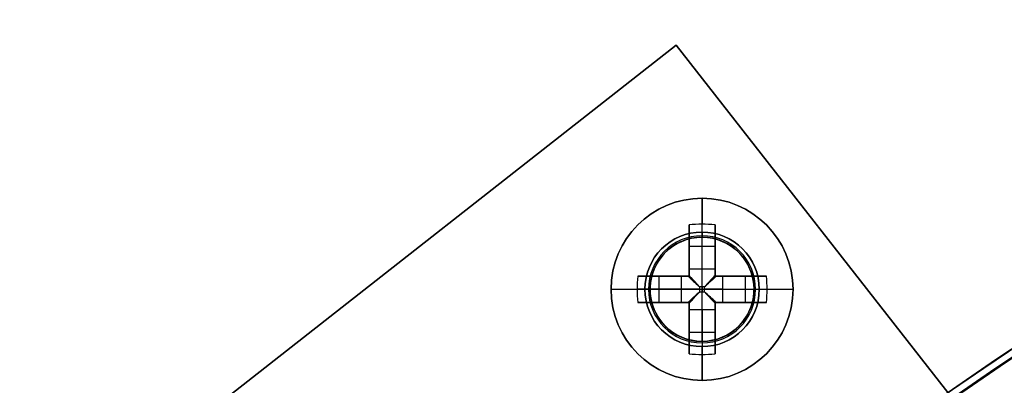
# Model space of a CAD drawing. Header units: millimetres. Extents: x -83 to 676, y -83 to 676.
# Tile 129 of 256: x 123 to 161, y 497 to 511. Entities that reach past the tile are written whole.
import ezdxf

# ---------------------------------------------------------------- set-up
doc = ezdxf.new("R2010")
doc.units = ezdxf.units.MM
doc.header["$MEASUREMENT"] = 0
doc.layers.add('IGES level 0', color=7, linetype='Continuous', true_color=0xff7878)

msp = doc.modelspace()

# ---------------------------------------------------------------- linework, layer by layer
at = {"layer": 'IGES level 0', "color": 254, "true_color": 0xcad1ee}
for p, q in [((148.629, 509.667, 48), (125.009, 491.171, 48)), ((125.009, 491.171, 47), (148.629, 509.667, 47)), ((148.629, 509.667, 47.5), (125.009, 491.171, 47.5)), ((148.629, 509.667, 47), (178.531, 471.482, 47)), ((178.531, 471.482, 48), (148.629, 509.667, 48)), ((148.629, 509.667, 48), (148.629, 509.667, 47)), ((148.629, 509.667, 47), (148.629, 509.667, 48)), ((150.143, 502.218, 47), (150.143, 502.218, 45.8)), ((150.827, 501.885, 48), (150.827, 501.885, 47)), ((148.026, 501.488, 48), (148.026, 501.488, 47)), ((148.026, 501.488, 47), (148.026, 501.488, 48)), ((147.693, 500.804, 45.8), (147.693, 500.804, 47)), ((147.693, 500.804, 47), (147.693, 500.804, 45.8)), ((136.819, 500.419, 47), (136.819, 500.419, 48)), ((151.557, 499.768, 47), (151.557, 499.768, 45.8)), ((151.557, 499.768, 45.8), (151.557, 499.768, 47)), ((151.224, 499.084, 47), (151.224, 499.084, 48)), ((151.224, 499.084, 48), (151.224, 499.084, 47)), ((148.423, 498.687, 48), (148.423, 498.687, 47)), ((149.107, 498.354, 47), (149.107, 498.354, 45.8))]:
    msp.add_line(p, q, dxfattribs=at)
at = {"layer": 'IGES level 0', "color": 70, "true_color": 0x66ff00}
for p, q in [((148.629, 509.667, 48), (125.009, 491.171, 48)), ((148.629, 509.667, 47), (125.009, 491.171, 47)), ((178.531, 471.482, 48), (148.629, 509.667, 48)), ((178.531, 471.482, 47), (148.629, 509.667, 47))]:
    msp.add_line(p, q, dxfattribs=at)
at = {"layer": 'IGES level 0', "color": 1, "true_color": 0xff0808}
for p, q in [((149.625, 502.486, 48), (149.625, 503.786, 48)), ((149.125, 501.072, 48.463), (149.125, 502.761, 50.13)), ((149.125, 502.761, 50.13), (149.125, 501.072, 48.463)), ((149.625, 501.072, 48.463), (149.625, 502.786, 50.155)), ((150.125, 502.761, 50.13), (150.125, 501.072, 48.463)), ((150.125, 501.072, 48.463), (150.125, 502.761, 50.13)), ((149.125, 500.786, 49.699), (149.125, 502.324, 49.699)), ((149.625, 502.286, 47.8), (149.625, 502.286, 40)), ((149.625, 498.286, 40), (149.625, 502.286, 40)), ((149.625, 502.286, 40), (149.625, 502.286, 47.8)), ((150.125, 502.324, 49.699), (150.125, 500.786, 49.699)), ((149.125, 501.942, 49.322), (150.125, 501.942, 49.322)), ((149.125, 501.773, 49.155), (149.125, 501.773, 50.83)), ((150.125, 501.773, 49.155), (150.125, 501.773, 50.83)), ((149.125, 501.072, 48.463), (150.125, 501.072, 48.463)), ((149.125, 501.072, 48.463), (150.125, 501.072, 48.463)), ((147.15, 500.786, 50.13), (148.839, 500.786, 48.463)), ((148.839, 500.786, 48.463), (147.15, 500.786, 50.13)), ((147.587, 500.786, 49.699), (149.125, 500.786, 49.699)), ((147.969, 499.786, 49.322), (147.969, 500.786, 49.322)), ((148.138, 500.786, 49.155), (148.138, 500.786, 50.83)), ((148.839, 499.786, 48.463), (148.839, 500.786, 48.463)), ((148.839, 499.786, 48.463), (148.839, 500.786, 48.463)), ((149.125, 500.786, 51.128), (149.125, 500.786, 48.27)), ((149.125, 500.786, 48.27), (149.125, 500.786, 51.128)), ((150.125, 500.786, 51.128), (150.125, 500.786, 48.27)), ((150.125, 500.786, 49.699), (151.663, 500.786, 49.699)), ((150.125, 500.786, 48.27), (150.125, 500.786, 51.128)), ((150.411, 500.786, 48.463), (152.1, 500.786, 50.13)), ((150.411, 500.786, 48.463), (150.411, 499.786, 48.463)), ((152.1, 500.786, 50.13), (150.411, 500.786, 48.463)), ((150.411, 500.786, 48.463), (150.411, 499.786, 48.463)), ((151.112, 500.786, 49.155), (151.112, 500.786, 50.83)), ((151.281, 500.786, 49.322), (151.281, 499.786, 49.322)), ((146.125, 500.286, 48), (147.425, 500.286, 48)), ((148.839, 500.286, 48.463), (147.125, 500.286, 50.155)), ((147.625, 500.286, 47.8), (147.625, 500.286, 40)), ((147.625, 500.286, 40), (151.625, 500.286, 40)), ((149.723, 500.384, 48.18), (149.527, 500.384, 48.18)), ((149.527, 500.384, 48.18), (149.527, 500.188, 48.18)), ((149.527, 500.384, 48.18), (149.527, 500.188, 48.18)), ((149.723, 500.384, 48.18), (149.527, 500.384, 48.18)), ((149.527, 500.286, 48.18), (149.723, 500.286, 48.18)), ((149.625, 500.384, 48.18), (149.625, 500.188, 48.18)), ((149.723, 500.188, 48.18), (149.723, 500.384, 48.18)), ((149.723, 500.188, 48.18), (149.723, 500.384, 48.18)), ((150.411, 500.286, 48.463), (152.125, 500.286, 50.155)), ((151.625, 500.286, 47.8), (151.625, 500.286, 40)), ((151.825, 500.286, 48), (153.125, 500.286, 48)), ((149.527, 500.188, 48.18), (149.723, 500.188, 48.18)), ((149.527, 500.188, 48.18), (149.723, 500.188, 48.18)), ((148.839, 499.786, 48.463), (147.15, 499.786, 50.13)), ((147.15, 499.786, 50.13), (148.839, 499.786, 48.463)), ((149.125, 499.786, 49.699), (147.587, 499.786, 49.699)), ((148.138, 499.786, 49.155), (148.138, 499.786, 50.83)), ((149.125, 499.786, 51.128), (149.125, 499.786, 48.27)), ((149.125, 499.786, 48.27), (149.125, 499.786, 51.128)), ((149.125, 498.248, 49.699), (149.125, 499.786, 49.699)), ((149.125, 497.811, 50.13), (149.125, 499.5, 48.463)), ((150.125, 499.5, 48.463), (149.125, 499.5, 48.463)), ((149.125, 499.5, 48.463), (149.125, 497.811, 50.13)), ((150.125, 499.5, 48.463), (149.125, 499.5, 48.463)), ((149.625, 499.5, 48.463), (149.625, 497.786, 50.155)), ((150.125, 499.786, 51.128), (150.125, 499.786, 48.27)), ((150.125, 499.786, 49.699), (150.125, 498.248, 49.699)), ((150.125, 499.786, 48.27), (150.125, 499.786, 51.128)), ((151.663, 499.786, 49.699), (150.125, 499.786, 49.699)), ((150.125, 499.5, 48.463), (150.125, 497.811, 50.13)), ((150.125, 497.811, 50.13), (150.125, 499.5, 48.463)), ((152.1, 499.786, 50.13), (150.411, 499.786, 48.463)), ((150.411, 499.786, 48.463), (152.1, 499.786, 50.13)), ((151.112, 499.786, 49.155), (151.112, 499.786, 50.83)), ((149.125, 498.799, 49.155), (149.125, 498.799, 50.83)), ((150.125, 498.799, 49.155), (150.125, 498.799, 50.83)), ((150.125, 498.63, 49.322), (149.125, 498.63, 49.322)), ((149.625, 498.286, 40), (149.625, 498.286, 47.8)), ((149.625, 498.286, 47.8), (149.625, 498.286, 40)), ((149.625, 496.786, 48), (149.625, 498.086, 48))]:
    msp.add_line(p, q, dxfattribs=at)
at = {"layer": 'IGES level 0', "color": 153, "true_color": 0x5393cf}
for centre, radius in [((296.5, 296.5), 296.5), ((296.5, 296.5, -1.2), 296.5), ((296.5, 296.5), 241), ((296.5, 296.5, -1.2), 241)]:
    msp.add_circle(centre, radius, dxfattribs=at)
at = {"layer": 'IGES level 0'}
for centre, radius in [((296.5, 296.5, 47), 296.5), ((296.5, 296.5), 296.5), ((296.5, 296.5, 47), 295.3), ((296.5, 296.5), 295.3)]:
    msp.add_circle(centre, radius, dxfattribs=at)
at = {"layer": 'IGES level 0', "color": 124, "true_color": 0x1aa180}
for centre, radius in [((296.5, 296.5, 47), 295), ((296.5, 296.5, 45.8), 295), ((296.5, 296.5, 47), 242.5), ((296.5, 296.5, 45.8), 242.5), ((149.625, 500.286, 47), 2), ((149.625, 500.286, 45.8), 2)]:
    msp.add_circle(centre, radius, dxfattribs=at)
at = {"layer": 'IGES level 0', "color": 31, "true_color": 0xffba87}
for centre, radius in [((296.5, 296.5), 242.2), ((296.5, 296.5, 47), 242.2), ((296.5, 296.5), 241), ((296.5, 296.5, 47), 241)]:
    msp.add_circle(centre, radius, dxfattribs=at)
at = {"layer": 'IGES level 0', "color": 1, "true_color": 0xff0808}
for centre, radius in [((149.625, 500.286, 48), 3.5), ((149.625, 500.286, 48), 2.2), ((149.625, 500.286, 40), 2)]:
    msp.add_circle(centre, radius, dxfattribs=at)
at = {"layer": 'IGES level 0', "color": 70, "true_color": 0x66ff00}
for centre in [(149.625, 500.286, 48), (149.625, 500.286, 47)]:
    msp.add_circle(centre, 2, dxfattribs=at)
at = {"layer": 'IGES level 0'}
for centre, radius, start, end in [((296.5, 296.5), 296.5, 45, 225), ((296.5, 296.5, 47), 296.5, 45, 225), ((296.5, 296.5, 23.5), 296.5, 45, 225), ((296.5, 296.5, 47), 295.3, 45, 225), ((296.5, 296.5), 295.3, 45, 225), ((296.5, 296.5, 23.5), 295.3, 45, 225), ((296.5, 296.5), 296.5, 225, 45), ((296.5, 296.5, 47), 296.5, 225, 45), ((296.5, 296.5, 23.5), 296.5, 225, 45), ((296.5, 296.5, 47), 295.3, 225, 45), ((296.5, 296.5), 295.3, 225, 45), ((296.5, 296.5, 23.5), 295.3, 225, 45)]:
    msp.add_arc(centre, radius, start, end, dxfattribs=at)
at = {"layer": 'IGES level 0', "color": 153, "true_color": 0x5393cf}
for centre, radius in [((296.5, 296.5, -1.2), 296.5), ((296.5, 296.5), 296.5), ((296.5, 296.5, -0.6), 296.5), ((296.5, 296.5, -1.2), 241), ((296.5, 296.5), 241), ((296.5, 296.5, -0.6), 241)]:
    msp.add_arc(centre, radius, 345, 165, dxfattribs=at)
at = {"layer": 'IGES level 0', "color": 124, "true_color": 0x1aa180}
for centre, radius in [((296.5, 296.5, 45.8), 295), ((296.5, 296.5, 47), 295), ((296.5, 296.5, 46.4), 295), ((296.5, 296.5, 45.8), 242.5), ((296.5, 296.5, 47), 242.5), ((296.5, 296.5, 46.4), 242.5)]:
    msp.add_arc(centre, radius, 345, 165, dxfattribs=at)
at = {"layer": 'IGES level 0', "color": 31, "true_color": 0xffba87}
for centre, radius in [((296.5, 296.5), 242.2), ((296.5, 296.5, 47), 242.2), ((296.5, 296.5, 23.5), 242.2), ((296.5, 296.5, 47), 241), ((296.5, 296.5), 241), ((296.5, 296.5, 23.5), 241)]:
    msp.add_arc(centre, radius, 315, 135, dxfattribs=at)
at = {"layer": 'IGES level 0', "color": 6, "true_color": 0xff00ff, "extrusion": (-0.616527, 0.787333, -6.79314e-15)}
msp.add_arc((-416.245, -43.5, 259.644), 90, 180, 0, dxfattribs=at)
at = {"layer": 'IGES level 0', "color": 6, "true_color": 0xff00ff, "extrusion": (-0.616527, 0.787333, 7.07385e-15)}
msp.add_arc((-416.245, 31.5, 259.644), 90, 0, 180, dxfattribs=at)
at = {"layer": 'IGES level 0', "color": 6, "true_color": 0xff00ff, "extrusion": (-0.616527, 0.787333, 2.24567e-16)}
msp.add_arc((-416.245, 31.5, 259.644), 90, 0, 180, dxfattribs=at)
at = {"layer": 'IGES level 0', "color": 6, "true_color": 0xff00ff, "extrusion": (-0.616527, 0.787333, -2.24567e-16)}
msp.add_arc((-416.245, -43.5, 259.644), 90, 180, 360, dxfattribs=at)
at = {"layer": 'IGES level 0', "color": 6, "true_color": 0xff00ff, "extrusion": (-0.616527, 0.787333, 0)}
for centre, start, end in [((-416.245, -43.5, 259.344), 180, 0), ((-416.245, 31.5, 259.344), 0, 180)]:
    msp.add_arc(centre, 90, start, end, dxfattribs=at)
at = {"layer": 'IGES level 0', "color": 6, "true_color": 0xff00ff, "extrusion": (-0.616527, 0.787333, 1.17897e-15)}
msp.add_arc((-416.245, 31.5, 259.044), 90, 360, 180, dxfattribs=at)
msp.add_arc((-416.245, 31.5, 259.044), 90, 360, 180, dxfattribs=at)
at = {"layer": 'IGES level 0', "color": 6, "true_color": 0xff00ff, "extrusion": (-0.616527, 0.787333, -1.17897e-15)}
msp.add_arc((-416.245, -43.5, 259.044), 90, 180, 0, dxfattribs=at)
msp.add_arc((-416.245, -43.5, 259.044), 90, 180, 0, dxfattribs=at)
at = {"layer": 'IGES level 0', "color": 1, "true_color": 0xff0808}
for centre, radius, start, end in [((149.625, 500.286, 48), 3.5, 0, 180), ((149.625, 500.286, 48), 2.2, 90, 270), ((149.625, 500.286, 47.941), 2.059, 90, 270), ((149.625, 500.286, 40), 2, 90, 270), ((149.625, 500.286, 47.8), 2, 90, 270), ((149.625, 500.286, 43.9), 2, 90, 270), ((149.625, 500.286, 47.8), 2, 90, 270), ((149.625, 500.286, 48), 2.2, 270, 90), ((149.625, 500.286, 47.941), 2.059, 270, 90), ((149.625, 500.286, 47.8), 2, 270, 90), ((149.625, 500.286, 40), 2, 270, 90), ((149.625, 500.286, 47.8), 2, 270, 90), ((149.625, 500.286, 43.9), 2, 270, 90), ((149.625, 500.286, 48), 3.5, 180, 360)]:
    msp.add_arc(centre, radius, start, end, dxfattribs=at)
at = {"layer": 'IGES level 0', "color": 1, "true_color": 0xff0808, "extrusion": (1, 0, 0)}
for centre, radius, start, end in [((500.286, 47.686, 149.625), 3.514, 5.1275, 44.6488), ((500.286, 47.686, 149.125), 3.478, 44.6488, 81.7352), ((502.486, 47.8, 149.625), 0.2, 90, 180), ((500.384, 49.16, 149.125), 0.98, 296.5596, 314.6488), ((500.384, 49.16, 149.625), 0.98, 270, 314.6488), ((500.384, 49.16, 150.125), 0.98, 296.5596, 314.6488), ((500.188, 49.16, 149.625), 0.98, 225.3512, 270), ((500.286, 47.686, 149.125), 3.478, 98.2648, 135.3512), ((500.188, 49.16, 149.125), 0.98, 225.3512, 243.4404), ((500.188, 49.16, 149.125), 0.98, 225.3512, 243.4404), ((500.188, 49.16, 150.125), 0.98, 225.3512, 243.4404), ((498.086, 47.8, 149.625), 0.2, 360, 90), ((500.286, 47.686, 149.625), 3.514, 135.3512, 174.8725)]:
    msp.add_arc(centre, radius, start, end, dxfattribs=at)
at = {"layer": 'IGES level 0', "color": 1, "true_color": 0xff0808, "extrusion": (-9.0207e-15, -0.70276, 0.711427)}
msp.add_arc((149.625, 389.429, -317.656), 3.514, 81.8199, 98.1801, dxfattribs=at)
at = {"layer": 'IGES level 0', "color": 1, "true_color": 0xff0808, "extrusion": (1.24501e-14, -0.70276, 0.711427)}
msp.add_arc((149.625, 389.429, -317.656), 3.514, 81.8199, 98.1801, dxfattribs=at)
at = {"layer": 'IGES level 0', "color": 1, "true_color": 0xff0808, "extrusion": (1, 7.0984e-14, 1.40476e-13)}
msp.add_arc((500.286, 47.686, 149.125), 3.478, 44.6488, 81.7352, dxfattribs=at)
at = {"layer": 'IGES level 0', "color": 1, "true_color": 0xff0808, "extrusion": (1, -7.0984e-14, -1.40476e-13)}
msp.add_arc((500.286, 47.686, 150.125), 3.478, 44.6488, 81.7352, dxfattribs=at)
at = {"layer": 'IGES level 0', "color": 1, "true_color": 0xff0808, "extrusion": (1, 4.69582e-14, 6.4444e-14)}
msp.add_arc((500.286, 47.686, 150.125), 3.478, 44.6488, 81.7352, dxfattribs=at)
at = {"layer": 'IGES level 0', "color": 254, "true_color": 0xcad1ee}
for centre, start, end in [((149.625, 500.286, 47), 345, 165), ((149.625, 500.286, 45.8), 345, 165), ((149.625, 500.286, 46.4), 345, 165), ((149.625, 500.286, 48), 323.063, 143.063), ((149.625, 500.286, 47), 323.063, 143.063), ((149.625, 500.286, 47.5), 323.063, 143.063), ((149.625, 500.286, 48), 143.063, 323.063), ((149.625, 500.286, 47), 143.063, 323.063), ((149.625, 500.286, 47.5), 143.063, 323.063), ((149.625, 500.286, 47), 165, 345), ((149.625, 500.286, 45.8), 165, 345), ((149.625, 500.286, 46.4), 165, 345)]:
    msp.add_arc(centre, 2, start, end, dxfattribs=at)
at = {"layer": 'IGES level 0', "color": 1, "true_color": 0xff0808, "extrusion": (1, -3.4308e-13, 3.4308e-13)}
msp.add_arc((502.486, 47.8, 149.625), 0.2, 90, 180, dxfattribs=at)
at = {"layer": 'IGES level 0', "color": 1, "true_color": 0xff0808, "extrusion": (1, -1.35793e-12, 1.89645e-12)}
msp.add_arc((500.384, 49.16, 149.125), 0.98, 296.5596, 314.6488, dxfattribs=at)
at = {"layer": 'IGES level 0', "color": 1, "true_color": 0xff0808, "extrusion": (1, 1.35793e-12, -1.89645e-12)}
msp.add_arc((500.384, 49.16, 150.125), 0.98, 296.5596, 314.6488, dxfattribs=at)
at = {"layer": 'IGES level 0', "color": 1, "true_color": 0xff0808, "extrusion": (0.70276, -1.65442e-14, 0.711427)}
msp.add_arc((500.286, -72.936, 139.075), 3.514, 81.8199, 98.1801, dxfattribs=at)
at = {"layer": 'IGES level 0', "color": 1, "true_color": 0xff0808, "extrusion": (0.70276, 2.27769e-13, 0.711427)}
msp.add_arc((500.286, -72.936, 139.075), 3.514, 81.8199, 90, dxfattribs=at)
at = {"layer": 'IGES level 0', "color": 1, "true_color": 0xff0808, "extrusion": (-1.41968e-13, 1, 2.80952e-13)}
for centre in [(-149.625, 47.686, 500.786), (-149.625, 47.686, 499.786)]:
    msp.add_arc(centre, 3.478, 44.6488, 81.7352, dxfattribs=at)
at = {"layer": 'IGES level 0', "color": 1, "true_color": 0xff0808, "extrusion": (1.41968e-13, 1, -2.80952e-13)}
msp.add_arc((-149.625, 47.686, 500.786), 3.478, 44.6488, 81.7352, dxfattribs=at)
at = {"layer": 'IGES level 0', "color": 1, "true_color": 0xff0808, "extrusion": (0, 1, 0)}
for centre, radius, start, end in [((-149.527, 49.16, 500.786), 0.98, 296.5596, 314.6488), ((-149.625, 47.686, 500.786), 3.478, 98.2648, 135.3512), ((-149.625, 47.686, 500.786), 3.478, 98.2648, 135.3512), ((-149.723, 49.16, 500.786), 0.98, 225.3512, 243.4404), ((-149.723, 49.16, 500.786), 0.98, 225.3512, 243.4404), ((-149.625, 47.686, 500.286), 3.514, 5.1275, 44.6488), ((-149.527, 49.16, 500.286), 0.98, 270, 314.6488), ((-149.723, 49.16, 500.286), 0.98, 225.3512, 270), ((-149.625, 47.686, 500.286), 3.514, 135.3512, 174.8725), ((-149.527, 49.16, 499.786), 0.98, 296.5596, 314.6488), ((-149.625, 47.686, 499.786), 3.478, 98.2648, 135.3512), ((-149.625, 47.686, 499.786), 3.478, 98.2648, 135.3512), ((-149.723, 49.16, 499.786), 0.98, 225.3512, 243.4404), ((-149.723, 49.16, 499.786), 0.98, 225.3512, 243.4404)]:
    msp.add_arc(centre, radius, start, end, dxfattribs=at)
at = {"layer": 'IGES level 0', "color": 1, "true_color": 0xff0808, "extrusion": (-8.14761e-12, 1, -1.13787e-11)}
msp.add_arc((-149.527, 49.16, 500.786), 0.98, 296.5596, 314.6488, dxfattribs=at)
at = {"layer": 'IGES level 0', "color": 1, "true_color": 0xff0808, "extrusion": (0.689371, -0.689371, -0.222565)}
msp.add_arc((459.556, -8.212, -253.002), 0.08, 257.4403, 282.5475, dxfattribs=at)
at = {"layer": 'IGES level 0', "color": 1, "true_color": 0xff0808, "extrusion": (0.689371, 0.689371, 0.222565)}
msp.add_arc((247.955, -55.307, 459.296), 0.08, 257.4525, 282.5597, dxfattribs=at)
at = {"layer": 'IGES level 0', "color": 1, "true_color": 0xff0808, "extrusion": (-0.70276, 1.65442e-14, 0.711427)}
msp.add_arc((-500.286, 139.959, -71.225), 3.514, 81.8199, 98.1801, dxfattribs=at)
at = {"layer": 'IGES level 0', "color": 1, "true_color": 0xff0808, "extrusion": (-0.70276, -2.1828e-13, 0.711427)}
msp.add_arc((-500.286, 139.959, -71.225), 3.514, 90, 98.1801, dxfattribs=at)
at = {"layer": 'IGES level 0', "color": 1, "true_color": 0xff0808, "extrusion": (-2.49185e-13, 1, 1.15606e-13)}
msp.add_arc((-149.625, 47.686, 500.286), 3.514, 5.1275, 44.6488, dxfattribs=at)
at = {"layer": 'IGES level 0', "color": 1, "true_color": 0xff0808, "extrusion": (0.70276, 1.81609e-13, 0.711427)}
msp.add_arc((500.286, -72.936, 139.075), 3.514, 90, 98.1801, dxfattribs=at)
at = {"layer": 'IGES level 0', "color": 1, "true_color": 0xff0808, "extrusion": (2.1883e-10, 1, 2.87834e-11)}
msp.add_arc((-147.425, 47.8, 500.286), 0.2, 90, 180, dxfattribs=at)
at = {"layer": 'IGES level 0', "color": 1, "true_color": 0xff0808, "extrusion": (0.702705, -0.702705, -0.111406)}
msp.add_arc((459.556, 20.309, -252.124), 0.08, 263.7148, 276.3569, dxfattribs=at)
at = {"layer": 'IGES level 0', "color": 1, "true_color": 0xff0808, "extrusion": (0.702705, 0.702705, 0.111406)}
msp.add_arc((247.955, -3.264, 462.409), 0.08, 263.6431, 276.2852, dxfattribs=at)
at = {"layer": 'IGES level 0', "color": 1, "true_color": 0xff0808, "extrusion": (2.18833e-10, 1, -2.87831e-11)}
msp.add_arc((-151.825, 47.8, 500.286), 0.2, 360, 90, dxfattribs=at)
at = {"layer": 'IGES level 0', "color": 1, "true_color": 0xff0808, "extrusion": (-0.70276, 1.19808e-14, 0.711427)}
msp.add_arc((-500.286, 139.959, -71.225), 3.514, 81.8199, 90, dxfattribs=at)
at = {"layer": 'IGES level 0', "color": 1, "true_color": 0xff0808, "extrusion": (-2.49185e-13, 1, -1.15606e-13)}
msp.add_arc((-149.625, 47.686, 500.286), 3.514, 135.3512, 174.8725, dxfattribs=at)
at = {"layer": 'IGES level 0', "color": 1, "true_color": 0xff0808, "extrusion": (0.689371, 0.689371, -0.222565)}
msp.add_arc((247.955, 149.255, 436.763), 0.08, 257.4403, 282.5475, dxfattribs=at)
at = {"layer": 'IGES level 0', "color": 1, "true_color": 0xff0808, "extrusion": (0.702705, 0.702705, -0.111406)}
msp.add_arc((247.955, 99.13, 450.983), 0.08, 263.7148, 276.3569, dxfattribs=at)
at = {"layer": 'IGES level 0', "color": 1, "true_color": 0xff0808, "extrusion": (0.702705, -0.702705, 0.111406)}
msp.add_arc((459.556, 75.556, -240.698), 0.08, 263.6431, 276.2852, dxfattribs=at)
at = {"layer": 'IGES level 0', "color": 1, "true_color": 0xff0808, "extrusion": (0.689371, -0.689371, 0.222565)}
msp.add_arc((459.556, 102.16, -230.469), 0.08, 257.4525, 282.5597, dxfattribs=at)
at = {"layer": 'IGES level 0', "color": 1, "true_color": 0xff0808, "extrusion": (2.83936e-13, 1, -5.61904e-13)}
msp.add_arc((-149.625, 47.686, 499.786), 3.478, 44.6488, 81.7352, dxfattribs=at)
at = {"layer": 'IGES level 0', "color": 1, "true_color": 0xff0808, "extrusion": (2.71587e-12, 1, 3.7929e-12)}
msp.add_arc((-149.527, 49.16, 499.786), 0.98, 296.5596, 314.6488, dxfattribs=at)
at = {"layer": 'IGES level 0', "color": 1, "true_color": 0xff0808, "extrusion": (1, -2.40259e-14, 7.60319e-14)}
msp.add_arc((500.286, 47.686, 149.125), 3.478, 98.2648, 135.3512, dxfattribs=at)
at = {"layer": 'IGES level 0', "color": 1, "true_color": 0xff0808, "extrusion": (1, -7.0984e-14, 1.40476e-13)}
msp.add_arc((500.286, 47.686, 150.125), 3.478, 98.2648, 135.3512, dxfattribs=at)
msp.add_arc((500.286, 47.686, 150.125), 3.478, 98.2648, 135.3512, dxfattribs=at)
at = {"layer": 'IGES level 0', "color": 1, "true_color": 0xff0808, "extrusion": (1, 1.35793e-12, 1.89645e-12)}
msp.add_arc((500.188, 49.16, 150.125), 0.98, 225.3512, 243.4404, dxfattribs=at)
at = {"layer": 'IGES level 0', "color": 1, "true_color": 0xff0808, "extrusion": (1, -3.4308e-13, -3.4308e-13)}
msp.add_arc((498.086, 47.8, 149.625), 0.2, 360, 90, dxfattribs=at)
at = {"layer": 'IGES level 0', "color": 1, "true_color": 0xff0808, "extrusion": (-1.24501e-14, 0.70276, 0.711427)}
msp.add_arc((-149.625, -322.405, 385.506), 3.514, 81.8199, 98.1801, dxfattribs=at)
at = {"layer": 'IGES level 0', "color": 1, "true_color": 0xff0808, "extrusion": (4.8968e-14, 0.70276, 0.711427)}
msp.add_arc((-149.625, -322.405, 385.506), 3.514, 81.8199, 98.1801, dxfattribs=at)
at = {"layer": 'IGES level 0', "color": 1, "true_color": 0xff0808}
for points in [[(149.089, 500.786, 48.283), (149.101, 500.786, 48.277), (149.113, 500.786, 48.273), (149.125, 500.786, 48.27)], [(149.125, 500.786, 48.27), (149.125, 500.798, 48.273), (149.125, 500.81, 48.277), (149.125, 500.822, 48.283)], [(150.125, 500.822, 48.283), (150.125, 500.81, 48.277), (150.125, 500.798, 48.273), (150.125, 500.786, 48.27)], [(150.125, 500.786, 48.27), (150.137, 500.786, 48.273), (150.149, 500.786, 48.277), (150.161, 500.786, 48.283)], [(149.125, 499.786, 48.27), (149.113, 499.786, 48.273), (149.101, 499.786, 48.277), (149.089, 499.786, 48.283)], [(149.125, 499.75, 48.283), (149.125, 499.762, 48.277), (149.125, 499.774, 48.273), (149.125, 499.786, 48.27)], [(150.125, 499.786, 48.27), (150.125, 499.774, 48.273), (150.125, 499.762, 48.277), (150.125, 499.75, 48.283)], [(150.161, 499.786, 48.283), (150.149, 499.786, 48.277), (150.137, 499.786, 48.273), (150.125, 499.786, 48.27)]]:
    msp.add_open_spline(points, degree=3, dxfattribs=at)
for points, knots in [([(149.125, 500.786, 48.27), (149.118, 500.786, 48.272), (149.111, 500.786, 48.274), (149.099, 500.786, 48.279), (149.094, 500.786, 48.281), (149.089, 500.786, 48.283)], [0, 0, 0, 0, 0.00002195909, 0.00002195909, 0.0000380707, 0.0000380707, 0.0000380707, 0.0000380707]), ([(149.089, 500.786, 48.283), (149.134, 500.745, 48.261), (149.18, 500.703, 48.242), (149.275, 500.615, 48.212), (149.324, 500.57, 48.2), (149.425, 500.478, 48.184), (149.476, 500.431, 48.18), (149.527, 500.384, 48.18)], [0, 0, 0, 0, 0.320257, 0.320257, 0.655825, 0.655825, 1, 1, 1, 1]), ([(149.089, 500.786, 48.283), (149.105, 500.771, 48.275), (149.122, 500.756, 48.268), (149.156, 500.725, 48.253), (149.173, 500.709, 48.246), (149.208, 500.677, 48.233), (149.226, 500.66, 48.227), (149.26, 500.629, 48.217), (149.276, 500.614, 48.212), (149.31, 500.584, 48.204), (149.327, 500.567, 48.2), (149.364, 500.534, 48.193), (149.382, 500.517, 48.191), (149.42, 500.482, 48.186), (149.441, 500.463, 48.183), (149.481, 500.426, 48.181), (149.501, 500.408, 48.18), (149.523, 500.387, 48.18), (149.525, 500.385, 48.18), (149.527, 500.384, 48.18)], [0, 0, 0, 0, 0.129053, 0.129053, 0.256755, 0.256755, 0.38469, 0.38469, 0.5, 0.5, 0.626455, 0.626455, 0.749753, 0.749753, 0.874877, 0.874877, 0.989347, 0.989347, 1, 1, 1, 1]), ([(149.123, 500.786, 48.271), (149.159, 500.747, 48.253), (149.219, 500.681, 48.228), (149.28, 500.615, 48.211), (149.304, 500.589, 48.206)], [0.0440598, 0.0440598, 0.0440598, 0.0440598, 0.3202573, 0.497, 0.497, 0.497, 0.497]), ([(149.527, 500.384, 48.18), (149.509, 500.404, 48.18), (149.491, 500.423, 48.18), (149.457, 500.461, 48.183), (149.44, 500.479, 48.184), (149.407, 500.515, 48.189), (149.391, 500.532, 48.191), (149.36, 500.566, 48.197), (149.345, 500.583, 48.2), (149.322, 500.607, 48.206), (149.315, 500.615, 48.208), (149.292, 500.639, 48.214), (149.277, 500.656, 48.218), (149.246, 500.689, 48.229), (149.231, 500.706, 48.234), (149.202, 500.738, 48.246), (149.187, 500.754, 48.253), (149.158, 500.786, 48.266), (149.143, 500.802, 48.273), (149.128, 500.818, 48.282), (149.126, 500.82, 48.282), (149.125, 500.822, 48.283)], [0, 0, 0, 0, 0.101614, 0.101614, 0.209673, 0.209673, 0.321553, 0.321553, 0.439036, 0.439036, 0.5, 0.5, 0.625, 0.625, 0.744934, 0.744934, 0.864797, 0.864797, 0.986554, 0.986554, 1, 1, 1, 1]), ([(149.125, 500.822, 48.283), (149.125, 500.815, 48.28), (149.125, 500.808, 48.277), (149.125, 500.796, 48.273), (149.125, 500.791, 48.271), (149.125, 500.786, 48.27)], [0, 0, 0, 0, 0.00002297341, 0.00002297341, 0.0000380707, 0.0000380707, 0.0000380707, 0.0000380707]), ([(150.125, 500.822, 48.283), (150.11, 500.806, 48.275), (150.095, 500.789, 48.268), (150.064, 500.755, 48.253), (150.048, 500.738, 48.246), (150.016, 500.703, 48.233), (149.999, 500.685, 48.227), (149.968, 500.651, 48.217), (149.953, 500.635, 48.212), (149.923, 500.601, 48.204), (149.906, 500.584, 48.2), (149.873, 500.547, 48.193), (149.856, 500.529, 48.191), (149.821, 500.49, 48.186), (149.802, 500.47, 48.183), (149.765, 500.43, 48.181), (149.747, 500.41, 48.18), (149.726, 500.387, 48.18), (149.724, 500.386, 48.18), (149.723, 500.384, 48.18)], [0, 0, 0, 0, 0.1290525, 0.1290525, 0.2567545, 0.2567545, 0.3846897, 0.3846897, 0.5, 0.5, 0.6264552, 0.6264552, 0.7497533, 0.7497533, 0.8748767, 0.8748767, 0.9893473, 0.9893473, 1, 1, 1, 1]), ([(150.125, 500.822, 48.283), (150.084, 500.777, 48.261), (150.042, 500.731, 48.242), (149.954, 500.636, 48.212), (149.909, 500.587, 48.2), (149.817, 500.486, 48.184), (149.77, 500.435, 48.18), (149.723, 500.384, 48.18)], [0, 0, 0, 0, 0.320257, 0.320257, 0.655825, 0.655825, 1, 1, 1, 1]), ([(149.723, 500.384, 48.18), (149.743, 500.402, 48.18), (149.762, 500.42, 48.18), (149.8, 500.454, 48.183), (149.818, 500.471, 48.184), (149.854, 500.504, 48.189), (149.871, 500.52, 48.191), (149.905, 500.551, 48.197), (149.922, 500.566, 48.2), (149.946, 500.589, 48.206), (149.954, 500.596, 48.208), (149.978, 500.619, 48.214), (149.995, 500.634, 48.218), (150.028, 500.664, 48.229), (150.045, 500.679, 48.234), (150.077, 500.709, 48.246), (150.093, 500.724, 48.253), (150.125, 500.753, 48.266), (150.141, 500.768, 48.273), (150.157, 500.783, 48.282), (150.159, 500.784, 48.282), (150.161, 500.786, 48.283)], [0, 0, 0, 0, 0.101614, 0.101614, 0.209673, 0.209673, 0.321553, 0.321553, 0.439036, 0.439036, 0.5, 0.5, 0.625, 0.625, 0.744934, 0.744934, 0.864797, 0.864797, 0.986554, 0.986554, 1, 1, 1, 1]), ([(150.125, 500.788, 48.271), (150.086, 500.752, 48.253), (150.02, 500.692, 48.228), (149.954, 500.631, 48.211), (149.928, 500.607, 48.206)], [0.0440597, 0.0440597, 0.0440597, 0.0440597, 0.3202573, 0.497, 0.497, 0.497, 0.497]), ([(150.125, 500.786, 48.27), (150.125, 500.793, 48.272), (150.125, 500.8, 48.274), (150.125, 500.812, 48.279), (150.125, 500.817, 48.281), (150.125, 500.822, 48.283)], [0, 0, 0, 0, 0.00002195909, 0.00002195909, 0.0000380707, 0.0000380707, 0.0000380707, 0.0000380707]), ([(150.161, 500.786, 48.283), (150.154, 500.786, 48.28), (150.147, 500.786, 48.277), (150.135, 500.786, 48.273), (150.13, 500.786, 48.271), (150.125, 500.786, 48.27)], [0, 0, 0, 0, 0.00002297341, 0.00002297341, 0.0000380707, 0.0000380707, 0.0000380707, 0.0000380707]), ([(149.527, 500.188, 48.18), (149.507, 500.17, 48.18), (149.488, 500.152, 48.18), (149.45, 500.118, 48.183), (149.432, 500.101, 48.184), (149.396, 500.068, 48.189), (149.379, 500.052, 48.191), (149.345, 500.021, 48.197), (149.328, 500.006, 48.2), (149.304, 499.983, 48.206), (149.296, 499.976, 48.208), (149.272, 499.953, 48.214), (149.255, 499.938, 48.218), (149.222, 499.908, 48.229), (149.205, 499.892, 48.234), (149.173, 499.863, 48.246), (149.157, 499.848, 48.253), (149.125, 499.819, 48.266), (149.109, 499.804, 48.273), (149.092, 499.789, 48.282), (149.091, 499.787, 48.282), (149.089, 499.786, 48.283)], [0, 0, 0, 0, 0.101614, 0.101614, 0.209673, 0.209673, 0.321553, 0.321553, 0.439036, 0.439036, 0.5, 0.5, 0.625, 0.625, 0.744934, 0.744934, 0.864797, 0.864797, 0.986554, 0.986554, 1, 1, 1, 1]), ([(149.125, 499.75, 48.283), (149.14, 499.766, 48.275), (149.155, 499.783, 48.268), (149.186, 499.817, 48.253), (149.202, 499.834, 48.246), (149.234, 499.869, 48.233), (149.251, 499.887, 48.227), (149.282, 499.921, 48.217), (149.297, 499.937, 48.212), (149.327, 499.971, 48.204), (149.344, 499.988, 48.2), (149.377, 500.025, 48.193), (149.394, 500.043, 48.191), (149.429, 500.081, 48.186), (149.448, 500.102, 48.183), (149.484, 500.142, 48.181), (149.503, 500.162, 48.18), (149.524, 500.184, 48.18), (149.526, 500.186, 48.18), (149.527, 500.188, 48.18)], [0, 0, 0, 0, 0.1290525, 0.1290525, 0.2567545, 0.2567545, 0.3846897, 0.3846897, 0.5, 0.5, 0.6264552, 0.6264552, 0.7497533, 0.7497533, 0.8748767, 0.8748767, 0.9893473, 0.9893473, 1, 1, 1, 1]), ([(149.125, 499.75, 48.283), (149.166, 499.795, 48.261), (149.208, 499.841, 48.242), (149.296, 499.936, 48.212), (149.341, 499.985, 48.2), (149.433, 500.086, 48.184), (149.48, 500.137, 48.18), (149.527, 500.188, 48.18)], [0, 0, 0, 0, 0.320257, 0.320257, 0.655825, 0.655825, 1, 1, 1, 1]), ([(149.125, 499.784, 48.271), (149.164, 499.82, 48.253), (149.23, 499.88, 48.228), (149.296, 499.941, 48.211), (149.322, 499.965, 48.206)], [0.0440597, 0.0440597, 0.0440597, 0.0440597, 0.3202573, 0.497, 0.497, 0.497, 0.497]), ([(150.161, 499.786, 48.283), (150.145, 499.801, 48.275), (150.128, 499.816, 48.268), (150.094, 499.847, 48.253), (150.077, 499.863, 48.246), (150.042, 499.895, 48.233), (150.024, 499.912, 48.227), (149.99, 499.943, 48.217), (149.974, 499.958, 48.212), (149.94, 499.988, 48.204), (149.923, 500.005, 48.2), (149.886, 500.038, 48.193), (149.868, 500.055, 48.191), (149.829, 500.09, 48.186), (149.809, 500.109, 48.183), (149.769, 500.145, 48.181), (149.749, 500.164, 48.18), (149.726, 500.185, 48.18), (149.724, 500.187, 48.18), (149.723, 500.188, 48.18)], [0, 0, 0, 0, 0.1290525, 0.1290525, 0.2567545, 0.2567545, 0.3846897, 0.3846897, 0.5, 0.5, 0.6264552, 0.6264552, 0.7497533, 0.7497533, 0.8748767, 0.8748767, 0.9893473, 0.9893473, 1, 1, 1, 1]), ([(149.723, 500.188, 48.18), (149.741, 500.168, 48.18), (149.759, 500.149, 48.18), (149.793, 500.111, 48.183), (149.81, 500.093, 48.184), (149.843, 500.057, 48.189), (149.859, 500.04, 48.191), (149.89, 500.006, 48.197), (149.905, 499.989, 48.2), (149.928, 499.965, 48.206), (149.935, 499.957, 48.208), (149.958, 499.933, 48.214), (149.973, 499.916, 48.218), (150.003, 499.883, 48.229), (150.018, 499.866, 48.234), (150.048, 499.834, 48.246), (150.063, 499.818, 48.253), (150.092, 499.786, 48.266), (150.107, 499.77, 48.273), (150.122, 499.753, 48.282), (150.123, 499.752, 48.282), (150.125, 499.75, 48.283)], [0, 0, 0, 0, 0.101614, 0.101614, 0.209673, 0.209673, 0.321553, 0.321553, 0.439036, 0.439036, 0.5, 0.5, 0.625, 0.625, 0.744934, 0.744934, 0.864797, 0.864797, 0.986554, 0.986554, 1, 1, 1, 1]), ([(150.161, 499.786, 48.283), (150.116, 499.827, 48.261), (150.07, 499.869, 48.242), (149.975, 499.957, 48.212), (149.926, 500.002, 48.2), (149.825, 500.094, 48.184), (149.774, 500.141, 48.18), (149.723, 500.188, 48.18)], [0, 0, 0, 0, 0.320257, 0.320257, 0.655825, 0.655825, 1, 1, 1, 1]), ([(150.127, 499.786, 48.271), (150.091, 499.825, 48.253), (150.031, 499.891, 48.228), (149.97, 499.957, 48.211), (149.946, 499.983, 48.206)], [0.0440597, 0.0440597, 0.0440597, 0.0440597, 0.3202573, 0.497, 0.497, 0.497, 0.497]), ([(149.089, 499.786, 48.283), (149.096, 499.786, 48.28), (149.103, 499.786, 48.277), (149.115, 499.786, 48.273), (149.12, 499.786, 48.271), (149.125, 499.786, 48.27)], [0, 0, 0, 0, 0.00002297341, 0.00002297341, 0.0000380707, 0.0000380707, 0.0000380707, 0.0000380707]), ([(149.125, 499.786, 48.27), (149.125, 499.779, 48.272), (149.125, 499.772, 48.274), (149.125, 499.76, 48.279), (149.125, 499.755, 48.281), (149.125, 499.75, 48.283)], [0, 0, 0, 0, 0.00002195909, 0.00002195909, 0.0000380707, 0.0000380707, 0.0000380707, 0.0000380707]), ([(150.125, 499.75, 48.283), (150.125, 499.757, 48.28), (150.125, 499.764, 48.277), (150.125, 499.776, 48.273), (150.125, 499.781, 48.271), (150.125, 499.786, 48.27)], [0, 0, 0, 0, 0.00002297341, 0.00002297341, 0.0000380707, 0.0000380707, 0.0000380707, 0.0000380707]), ([(150.125, 499.786, 48.27), (150.132, 499.786, 48.272), (150.139, 499.786, 48.274), (150.151, 499.786, 48.279), (150.156, 499.786, 48.281), (150.161, 499.786, 48.283)], [0, 0, 0, 0, 0.00002195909, 0.00002195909, 0.0000380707, 0.0000380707, 0.0000380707, 0.0000380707])]:
    msp.add_open_spline(points, degree=3, knots=knots, dxfattribs=at)
for points, weights in [([(149.527, 500.384, 48.18), (149.315, 500.615, 48.18), (149.125, 500.822, 48.283)], [1, 0.972991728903, 1]), ([(149.723, 500.384, 48.18), (149.954, 500.596, 48.18), (150.161, 500.786, 48.283)], [1, 0.972991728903, 1]), ([(149.527, 500.188, 48.18), (149.296, 499.976, 48.18), (149.089, 499.786, 48.283)], [1, 0.972991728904, 1]), ([(149.723, 500.188, 48.18), (149.935, 499.957, 48.18), (150.125, 499.75, 48.283)], [1, 0.972991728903, 1])]:
    msp.add_rational_spline(points, weights, degree=2, dxfattribs=at)

doc.saveas('drawing.dxf')
